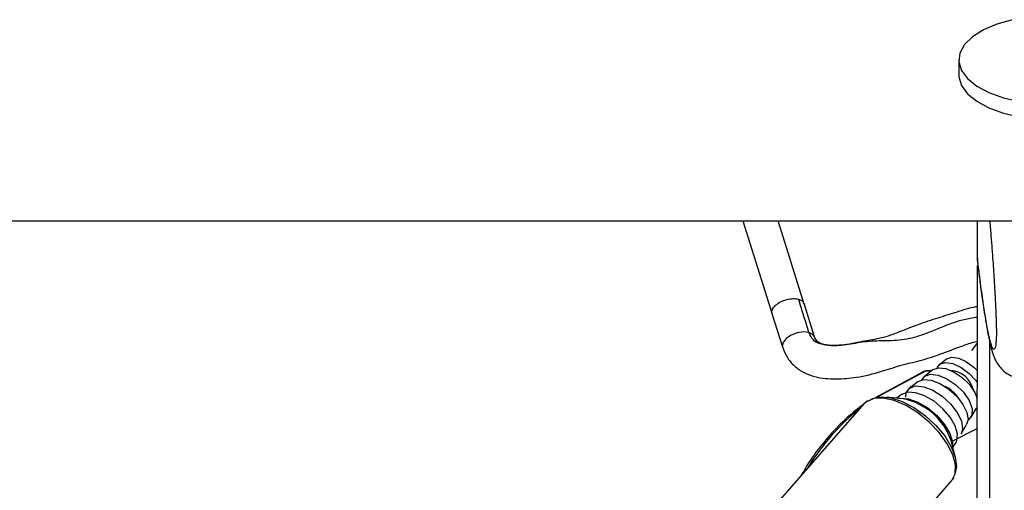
# Model space of a CAD drawing. Header units: millimetres. Extents: x 20 to 22981, y 40 to 19992.
# Tile 102 of 153: x 14747 to 14946, y 6558 to 6653. Entities that reach past the tile are written whole.
import ezdxf

# ---------------------------------------------------------------- set-up
doc = ezdxf.new("R2010")
doc.units = ezdxf.units.MM
doc.header["$LTSCALE"] = 2

msp = doc.modelspace()

# ---------------------------------------------------------------- linework, layer by layer
at = {"color": 7, "linetype": 'Continuous', "lineweight": 25}
for p, q in [((14937.28, 6645.06), (14937.28, 6641.98)), ((12417.93, 6612.47), (14957.83, 6612.47)), ((14893.55, 6612.47), (14899.49, 6593.59)), ((14905.98, 6595.64), (14900.68, 6612.47)), ((14941.03, 6604.92), (14941.04, 6612.47)), ((14941.03, 6604.92), (14941.03, 6604.91)), ((14941.03, 6604.91), (14941.09, 6604.27)), ((14940.82, 6446.56), (14941.03, 6603.46)), ((14908.06, 6589.03), (14905.94, 6595.77)), ((14899.45, 6593.73), (14901.58, 6586.99)), ((14934.77, 6584.52), (14933.41, 6583.45)), ((14930.05, 6581.97), (14920.33, 6576.7)), ((14932.04, 6582.37), (14930.34, 6581.03)), ((14931.72, 6582.12), (14930.65, 6582.12)), ((14928.97, 6579.95), (14927.27, 6578.61)), ((14926.02, 6576.45), (14922.61, 6576.84)), ((14925.67, 6577.35), (14924.72, 6576.6)), ((14918.07, 6575.45), (14896.91, 6551.36)), ((14918.56, 6575.89), (14918.29, 6575.67)), ((14918.79, 6576.07), (14918.68, 6576)), ((14939.76, 6572.75), (14940.87, 6574.62)), ((14940.99, 6574.86), (14940.87, 6574.62)), ((14937.75, 6569.4), (14938.86, 6571.26)), ((14936.59, 6564.55), (14935.77, 6567.88)), ((14936.09, 6566.61), (14936.71, 6567.65)), ((14916.95, 6538.41), (14935.8, 6559.87))]:
    msp.add_line(p, q, dxfattribs=at)
at = {"color": 8, "linetype": 'Continuous', "lineweight": 25}
for p, q in [((14939.93, 6586.26), (14941, 6587.67)), ((14943.38, 6441.74), (14943.58, 6587.84)), ((14930.5, 6582.08), (14920.75, 6576.8)), ((14931.67, 6582.08), (14930.5, 6582.08)), ((14918.29, 6575.67), (14918.07, 6575.45)), ((14935.78, 6567.84), (14940.98, 6570.5))]:
    msp.add_line(p, q, dxfattribs=at)
at = {"color": 7, "linetype": 'Continuous', "lineweight": 25, "flags": 128}
for points in [[(14948.17, 6653.18), (14944.99, 6652.29), (14942.24, 6651.12), (14940.03, 6649.72), (14938.43, 6648.14), (14937.5, 6646.43), (14937.3, 6644.68), (14937.81, 6642.93)], [(14937.81, 6642.93), (14939.03, 6641.27), (14940.9, 6639.75), (14943.35, 6638.44), (14946.3, 6637.38), (14949.62, 6636.61)], [(14937.28, 6641.98), (14937.29, 6641.6), (14937.81, 6639.86)], [(14937.81, 6639.86), (14939.02, 6638.2), (14940.89, 6636.68), (14943.35, 6635.36), (14946.29, 6634.3), (14949.61, 6633.53), (14953.18, 6633.09), (14956.86, 6632.99), (14960.51, 6633.23), (14963.99, 6633.81), (14967.16, 6634.7), (14969.91, 6635.87), (14972.13, 6637.27), (14973.73, 6638.85), (14974.65, 6640.56), (14974.88, 6641.93)], [(14934.81, 6584.55), (14935.86, 6584.89), (14937.26, 6584.68), (14938.84, 6583.96), (14940.38, 6582.82), (14941, 6582.22)], [(14932.09, 6582.41), (14933.18, 6582.77), (14934.64, 6582.6), (14936.3, 6581.91), (14937.96, 6580.78), (14939.41, 6579.35), (14940.49, 6577.79), (14940.99, 6576.56)], [(14932.92, 6582.74), (14933.45, 6583.48), (14934.56, 6583.83), (14936.05, 6583.61), (14937.72, 6582.85), (14939.36, 6581.64), (14940.73, 6580.16), (14940.99, 6579.78)], [(14929.81, 6580.3), (14930.38, 6581.06), (14931.55, 6581.46), (14933.11, 6581.27), (14934.88, 6580.53), (14936.65, 6579.33), (14938.2, 6577.8), (14939.35, 6576.14), (14939.96, 6574.54), (14939.94, 6573.2), (14939.32, 6572.27), (14939.14, 6572.16)], [(14930.65, 6582.12), (14930.58, 6582.11), (14930.5, 6582.08)], [(14926.53, 6576.8), (14926.64, 6577.69), (14927.32, 6578.65)], [(14927.32, 6578.65), (14928.53, 6579.08), (14930.16, 6578.93), (14932.01, 6578.22), (14933.89, 6577.03), (14935.6, 6575.48), (14936.96, 6573.75), (14937.8, 6572.02), (14938.05, 6570.47), (14937.75, 6569.4)], [(14929.02, 6579.99), (14930.17, 6580.39), (14931.7, 6580.26), (14933.45, 6579.59), (14935.23, 6578.46), (14936.84, 6577), (14938.11, 6575.37), (14938.91, 6573.73), (14939.15, 6572.27), (14938.86, 6571.26)], [(14919.32, 6576.25), (14919.83, 6576.53), (14921.51, 6576.88), (14923.54, 6576.68), (14925.82, 6575.94), (14928.19, 6574.72), (14930.5, 6573.07), (14932.62, 6571.12), (14934.41, 6568.98), (14935.75, 6566.78), (14936.56, 6564.67), (14936.8, 6562.77), (14936.44, 6561.21), (14936.4, 6561.14)], [(14936.71, 6567.65), (14936.89, 6568.04), (14937, 6569.4), (14936.52, 6571.04), (14935.5, 6572.79), (14934.03, 6574.49), (14932.26, 6575.98), (14930.36, 6577.09), (14928.53, 6577.73), (14926.93, 6577.84), (14925.73, 6577.39), (14925.67, 6577.35)]]:
    msp.add_lwpolyline(points, dxfattribs=at)
at = {"color": 8, "linetype": 'Continuous', "lineweight": 25, "flags": 128}
for points in [[(14906.94, 6589.91), (14905.82, 6590.03), (14904.54, 6589.83), (14903.31, 6589.36), (14902.3, 6588.68), (14901.68, 6587.9), (14901.54, 6587.14), (14901.58, 6586.99)], [(14908.03, 6589.11), (14907.74, 6589.51), (14906.94, 6589.91)], [(14935.8, 6559.87), (14935.86, 6559.94), (14936.53, 6561.33), (14936.59, 6563.11), (14936.05, 6565.18), (14934.94, 6567.41), (14933.32, 6569.65), (14931.3, 6571.77), (14929.01, 6573.63), (14926.59, 6575.11), (14924.19, 6576.13), (14921.96, 6576.61), (14920.04, 6576.53), (14918.56, 6575.89)], [(14925.11, 6576.55), (14925.39, 6576.6), (14927.07, 6576.49), (14929, 6575.82), (14930.99, 6574.65), (14932.85, 6573.09), (14934.39, 6571.3), (14935.47, 6569.46), (14935.97, 6567.74), (14935.99, 6566.99)]]:
    msp.add_lwpolyline(points, dxfattribs=at)
at = {"color": 7, "linetype": 'Continuous', "lineweight": 25}
for centre, radius, start, end in [((14935.27, 6577.15), 5.09, 11.9593, 85.4402), ((14931.84, 6573.24), 6.33, 32.2014, 65.1981), ((14923.6, 6563.86), 12.82, 18.2649, 79.1347)]:
    msp.add_arc(centre, radius, start, end, dxfattribs=at)
at = {"color": 8, "linetype": 'Continuous', "lineweight": 25}
msp.add_arc((14946.08, 6538.59), 46.09, 128.5899, 148.8096, dxfattribs=at)
at = {"color": 7, "linetype": 'Continuous', "lineweight": 25}
msp.add_ellipse((14930.99, 6580.2), major_axis=(-0.93, 1.77), ratio=0.663275, start_param=5.949734, end_param=6.293418, dxfattribs=at)
for points, knots in [([(14943.52, 6612.47), (14943.57, 6611.9), (14943.7, 6610.44), (14943.9, 6607.93), (14944.1, 6605.28), (14944.27, 6602.83), (14944.41, 6600.61), (14944.55, 6598.28), (14944.67, 6596.09), (14944.76, 6594.09), (14944.82, 6592.64), (14944.85, 6591.47), (14944.87, 6590.73), (14944.88, 6590.09), (14944.88, 6589.61), (14944.87, 6589.15), (14944.86, 6588.73), (14944.84, 6588.27), (14944.81, 6588.06), (14944.8, 6587.93)], [0, 0, 0, 0, 0.082596, 0.212149, 0.342079, 0.429909, 0.517994, 0.607282, 0.697317, 0.755726, 0.815102, 0.842383, 0.870196, 0.888331, 0.907081, 0.922497, 0.94536, 0.968784, 1, 1, 1, 1]), ([(14941.06, 6604.27), (14941.12, 6603.73), (14941.31, 6602.15), (14941.5, 6600.74), (14941.62, 6599.82)], [0, 0, 0, 0, 0.340251, 1, 1, 1, 1]), ([(14941.62, 6599.82), (14941.72, 6599.09), (14942.01, 6596.79), (14942.5, 6593.49), (14943.1, 6589.9), (14943.63, 6587.42), (14944.07, 6585.86), (14944.42, 6584.88), (14944.81, 6584.03), (14945.42, 6583.06), (14946.37, 6582.06), (14947.33, 6581.33), (14948.01, 6581.14), (14948.14, 6581.1)], [0, 0, 0, 0, 0.093372, 0.293786, 0.480966, 0.679982, 0.780333, 0.837503, 0.883801, 0.919111, 0.954307, 0.991015, 1, 1, 1, 1]), ([(14906.94, 6589.91), (14906.55, 6591.18), (14905.85, 6593.42), (14905.13, 6595.67), (14904.82, 6596.65)], [0, 0, 0, 0, 0.563193, 1, 1, 1, 1]), ([(14941.02, 6595.14), (14940.76, 6595.09), (14939.18, 6594.8), (14936.36, 6593.83), (14932.4, 6592.67), (14928.73, 6591.39), (14925.56, 6590.14), (14923.14, 6589.19), (14920.62, 6588.55), (14917.48, 6588.05), (14914.21, 6587.33), (14911.44, 6587.24), (14909.82, 6587.46), (14908.92, 6587.86), (14908.34, 6588.32), (14908.17, 6588.74), (14908.06, 6589.03)], [0, 0, 0, 0, 0.023253, 0.141046, 0.246474, 0.362615, 0.461224, 0.528414, 0.582734, 0.677712, 0.793686, 0.855748, 0.912168, 0.93449, 0.954586, 1, 1, 1, 1]), ([(14901.58, 6586.99), (14901.85, 6586.29), (14902.4, 6584.86), (14903.92, 6583.07), (14905.87, 6581.73), (14908.71, 6580.69), (14912.35, 6580.42), (14916.9, 6580.76), (14921.23, 6581.86), (14925.45, 6583.31), (14929.47, 6584.19), (14933.76, 6585.56), (14937.3, 6586.96), (14939.88, 6587.87), (14940.85, 6588.13), (14941.01, 6588.17)], [0, 0, 0, 0, 0.054282, 0.111686, 0.168919, 0.222744, 0.321905, 0.415951, 0.535042, 0.622919, 0.719045, 0.813518, 0.928325, 0.988854, 1, 1, 1, 1]), ([(14930.65, 6582.12), (14930.47, 6582.11), (14930.23, 6582.1), (14930.06, 6581.95), (14930.01, 6581.92)], [0, 0, 0, 0, 0.7638875, 1, 1, 1, 1]), ([(14917.89, 6575.24), (14917.41, 6574.89), (14915.66, 6573.61), (14912.8, 6571.01), (14909.49, 6567.25), (14907, 6563.89), (14905.75, 6561.66), (14905.37, 6560.99)], [0, 0, 0, 0, 0.100463, 0.362311, 0.62469, 0.887637, 1, 1, 1, 1]), ([(14935.72, 6559.9), (14935.93, 6560.08), (14936.18, 6560.27), (14936.27, 6560.56), (14936.28, 6560.59)], [0, 0, 0, 0, 0.899933, 1, 1, 1, 1])]:
    msp.add_open_spline(points, degree=3, knots=knots, dxfattribs=at)
at = {"color": 8, "linetype": 'Continuous', "lineweight": 25}
for points, knots in [([(14944.8, 6587.93), (14944.79, 6587.82), (14944.76, 6587.44), (14944.7, 6587.08), (14944.62, 6586.75), (14944.48, 6586.47), (14944.29, 6586.45), (14944.05, 6586.83), (14943.8, 6587.51), (14943.52, 6588.54), (14943.2, 6589.98), (14942.79, 6592.15), (14942.33, 6595), (14941.85, 6598.31), (14941.42, 6601.63), (14941.16, 6603.82), (14941.03, 6604.92)], [0, 0, 0, 0, 0.011737, 0.038767, 0.065119, 0.09164, 0.158763, 0.226645, 0.29176, 0.357099, 0.449067, 0.541322, 0.670998, 0.801133, 0.900489, 1, 1, 1, 1]), ([(14899.49, 6593.74), (14899.47, 6593.79), (14899.31, 6594.04), (14899.51, 6594.64), (14900.11, 6595.43), (14901.15, 6596.13), (14902.41, 6596.61), (14903.74, 6596.83), (14904.46, 6596.71), (14904.82, 6596.65)], [0, 0, 0, 0, 0.034029, 0.195024, 0.356019, 0.517015, 0.67801, 0.839005, 1, 1, 1, 1]), ([(14904.82, 6596.65), (14905.13, 6596.54), (14905.68, 6596.34), (14905.83, 6595.93), (14905.9, 6595.76)], [0, 0, 0, 0, 0.559094, 1, 1, 1, 1]), ([(14941.01, 6592.96), (14940.55, 6592.89), (14939.27, 6592.7), (14936.69, 6592.14), (14933.42, 6590.79), (14929.73, 6589.26), (14925.67, 6588.21), (14921.71, 6588.25), (14917.81, 6588.05), (14914.39, 6587.29), (14911.52, 6587.16), (14909.32, 6587.44), (14907.58, 6588.36), (14907.16, 6589.39), (14906.94, 6589.91)], [0, 0, 0, 0, 0.040936, 0.114474, 0.216191, 0.323912, 0.436973, 0.551016, 0.661353, 0.762877, 0.833549, 0.895963, 0.946788, 1, 1, 1, 1])]:
    msp.add_open_spline(points, degree=3, knots=knots, dxfattribs=at)

doc.saveas('drawing.dxf')
